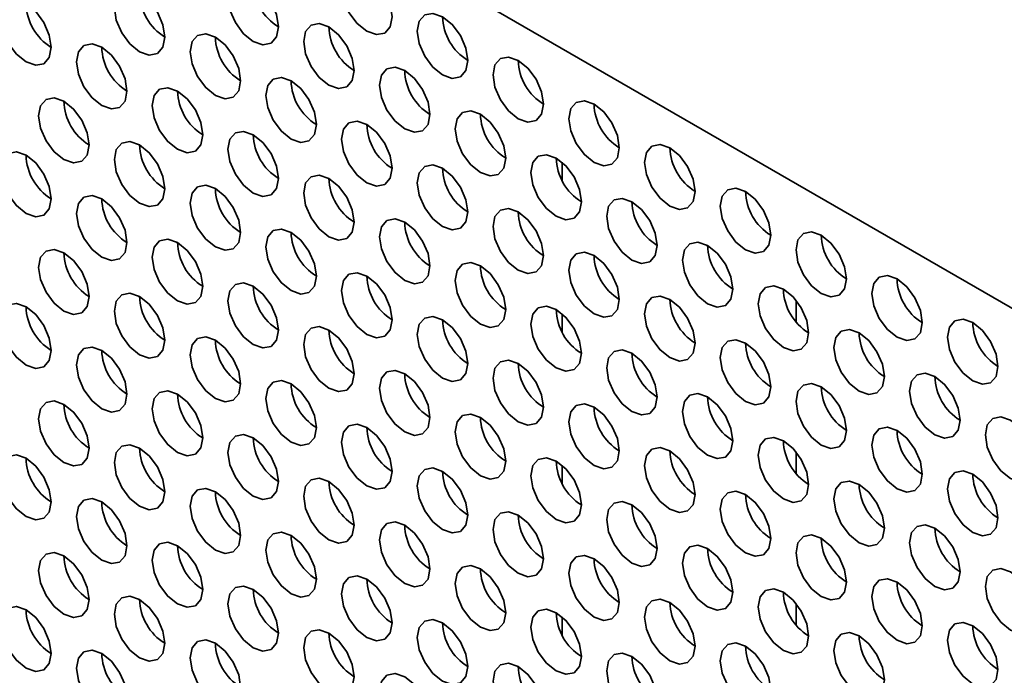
# Model space of a CAD drawing. Header units: millimetres. Extents: x 1 to 1119, y -1 to 863.
# Tile 117 of 211: x 786.33 to 795.52, y 652.53 to 658.66. Entities that reach past the tile are written whole.
import ezdxf

# ---------------------------------------------------------------- set-up
doc = ezdxf.new("R2010")
doc.units = ezdxf.units.MM

msp = doc.modelspace()

# ---------------------------------------------------------------- linework, layer by layer
at = {"color": 7, "linetype": 'Continuous', "lineweight": 35}
for p, q in [((820.0254, 641.8573), (776.8447, 666.7849)), ((793.5796, 655.8349), (793.5796, 656.0342)), ((793.5796, 654.4195), (793.5796, 654.6188)), ((793.5796, 653.0042), (793.5796, 653.2035))]:
    msp.add_line(p, q, dxfattribs=at)
at = {"color": 8, "linetype": 'Continuous', "lineweight": 35}
for p, q in [((791.3962, 657.1552), (791.3962, 657.3234)), ((791.3962, 655.7399), (791.3962, 655.908)), ((791.3962, 654.3246), (791.3962, 654.4927)), ((791.3962, 652.9092), (791.3962, 653.0773))]:
    msp.add_line(p, q, dxfattribs=at)
at = {"color": 7, "linetype": 'Continuous', "lineweight": 35, "flags": 128}
for points in [[(789.8084, 658.6832), (789.7904, 658.7977), (789.7393, 658.9155), (789.6629, 659.0187), (789.5727, 659.0915), (789.4825, 659.1228), (789.406, 659.108), (789.3549, 659.0491), (789.337, 658.9553), (789.3549, 658.8408), (789.406, 658.723), (789.4825, 658.6199), (789.5727, 658.5471), (789.6629, 658.5157), (789.7393, 658.5306), (789.7904, 658.5894), (789.8084, 658.6832)], [(788.7477, 658.5878), (788.7298, 658.7024), (788.6787, 658.8202), (788.6022, 658.9233), (788.512, 658.9961), (788.4218, 659.0274), (788.3453, 659.0126), (788.2942, 658.9538), (788.2763, 658.86), (788.2942, 658.7455), (788.3453, 658.6277), (788.4218, 658.5245), (788.512, 658.4517), (788.6022, 658.4204), (788.6787, 658.4352), (788.7298, 658.494), (788.7477, 658.5878)], [(787.687, 658.4925), (787.6691, 658.607), (787.618, 658.7248), (787.5415, 658.8279), (787.4513, 658.9007), (787.3611, 658.9321), (787.2847, 658.9172), (787.2336, 658.8584), (787.2156, 658.7646), (787.2336, 658.6501), (787.2847, 658.5323), (787.3611, 658.4292), (787.4513, 658.3564), (787.5415, 658.325), (787.618, 658.3399), (787.6691, 658.3987), (787.687, 658.4925)], [(786.6264, 658.3971), (786.6084, 658.5116), (786.5574, 658.6294), (786.4809, 658.7326), (786.3907, 658.8054), (786.3005, 658.8367), (786.224, 658.8219), (786.1729, 658.7631), (786.155, 658.6693), (786.1729, 658.5547), (786.224, 658.4369), (786.3005, 658.3338), (786.3907, 658.261), (786.4809, 658.2297), (786.5574, 658.2445), (786.6084, 658.3033), (786.6264, 658.3971)], [(790.5155, 658.275), (790.4975, 658.3895), (790.4464, 658.5073), (790.37, 658.6105), (790.2798, 658.6833), (790.1896, 658.7146), (790.1131, 658.6997), (790.062, 658.6409), (790.0441, 658.5471), (790.062, 658.4326), (790.1131, 658.3148), (790.1896, 658.2117), (790.2798, 658.1389), (790.37, 658.1075), (790.4464, 658.1224), (790.4975, 658.1812), (790.5155, 658.275)], [(789.4548, 658.1796), (789.4369, 658.2942), (789.3858, 658.412), (789.3093, 658.5151), (789.2191, 658.5879), (789.1289, 658.6192), (789.0524, 658.6044), (789.0013, 658.5456), (788.9834, 658.4518), (789.0013, 658.3373), (789.0524, 658.2195), (789.1289, 658.1163), (789.2191, 658.0435), (789.3093, 658.0122), (789.3858, 658.027), (789.4369, 658.0858), (789.4548, 658.1796)], [(788.3942, 658.0843), (788.3762, 658.1988), (788.3251, 658.3166), (788.2486, 658.4197), (788.1584, 658.4925), (788.0683, 658.5239), (787.9918, 658.509), (787.9407, 658.4502), (787.9227, 658.3564), (787.9407, 658.2419), (787.9918, 658.1241), (788.0683, 658.021), (788.1584, 657.9482), (788.2486, 657.9168), (788.3251, 657.9317), (788.3762, 657.9905), (788.3942, 658.0843)], [(787.3335, 657.9889), (787.3156, 658.1034), (787.2645, 658.2212), (787.188, 658.3244), (787.0978, 658.3972), (787.0076, 658.4285), (786.9311, 658.4137), (786.88, 658.3549), (786.8621, 658.2611), (786.88, 658.1465), (786.9311, 658.0287), (787.0076, 657.9256), (787.0978, 657.8528), (787.188, 657.8215), (787.2645, 657.8363), (787.3156, 657.8951), (787.3335, 657.9889)], [(791.2226, 657.8668), (791.2046, 657.9813), (791.1535, 658.0991), (791.0771, 658.2023), (790.9869, 658.275), (790.8967, 658.3064), (790.8202, 658.2915), (790.7691, 658.2327), (790.7512, 658.1389), (790.7691, 658.0244), (790.8202, 657.9066), (790.8967, 657.8035), (790.9869, 657.7307), (791.0771, 657.6993), (791.1535, 657.7142), (791.2046, 657.773), (791.2226, 657.8668)], [(790.1619, 657.7714), (790.144, 657.886), (790.0929, 658.0038), (790.0164, 658.1069), (789.9262, 658.1797), (789.836, 658.211), (789.7595, 658.1962), (789.7085, 658.1374), (789.6905, 658.0436), (789.7085, 657.9291), (789.7595, 657.8113), (789.836, 657.7081), (789.9262, 657.6353), (790.0164, 657.604), (790.0929, 657.6188), (790.144, 657.6776), (790.1619, 657.7714)], [(789.1013, 657.6761), (789.0833, 657.7906), (789.0322, 657.9084), (788.9558, 658.0115), (788.8656, 658.0843), (788.7754, 658.1157), (788.6989, 658.1008), (788.6478, 658.042), (788.6299, 657.9482), (788.6478, 657.8337), (788.6989, 657.7159), (788.7754, 657.6128), (788.8656, 657.54), (788.9558, 657.5086), (789.0322, 657.5235), (789.0833, 657.5823), (789.1013, 657.6761)], [(788.0406, 657.5807), (788.0227, 657.6952), (787.9716, 657.813), (787.8951, 657.9162), (787.8049, 657.989), (787.7147, 658.0203), (787.6382, 658.0055), (787.5871, 657.9467), (787.5692, 657.8528), (787.5871, 657.7383), (787.6382, 657.6205), (787.7147, 657.5174), (787.8049, 657.4446), (787.8951, 657.4132), (787.9716, 657.4281), (788.0227, 657.4869), (788.0406, 657.5807)], [(786.9799, 657.4853), (786.962, 657.5999), (786.9109, 657.7177), (786.8344, 657.8208), (786.7442, 657.8936), (786.654, 657.925), (786.5776, 657.9101), (786.5265, 657.8513), (786.5085, 657.7575), (786.5265, 657.643), (786.5776, 657.5252), (786.654, 657.422), (786.7442, 657.3492), (786.8344, 657.3179), (786.9109, 657.3327), (786.962, 657.3915), (786.9799, 657.4853)], [(791.9297, 657.4586), (791.9117, 657.5731), (791.8606, 657.6909), (791.7842, 657.7941), (791.694, 657.8668), (791.6038, 657.8982), (791.5273, 657.8833), (791.4762, 657.8245), (791.4583, 657.7307), (791.4762, 657.6162), (791.5273, 657.4984), (791.6038, 657.3953), (791.694, 657.3225), (791.7842, 657.2911), (791.8606, 657.306), (791.9117, 657.3648), (791.9297, 657.4586)], [(790.869, 657.3632), (790.8511, 657.4778), (790.8, 657.5956), (790.7235, 657.6987), (790.6333, 657.7715), (790.5431, 657.8028), (790.4667, 657.788), (790.4156, 657.7292), (790.3976, 657.6354), (790.4156, 657.5209), (790.4667, 657.4031), (790.5431, 657.2999), (790.6333, 657.2271), (790.7235, 657.1958), (790.8, 657.2106), (790.8511, 657.2694), (790.869, 657.3632)], [(789.8084, 657.2679), (789.7904, 657.3824), (789.7393, 657.5002), (789.6629, 657.6033), (789.5727, 657.6761), (789.4825, 657.7075), (789.406, 657.6926), (789.3549, 657.6338), (789.337, 657.54), (789.3549, 657.4255), (789.406, 657.3077), (789.4825, 657.2045), (789.5727, 657.1318), (789.6629, 657.1004), (789.7393, 657.1153), (789.7904, 657.1741), (789.8084, 657.2679)], [(788.7477, 657.1725), (788.7298, 657.287), (788.6787, 657.4048), (788.6022, 657.508), (788.512, 657.5808), (788.4218, 657.6121), (788.3453, 657.5973), (788.2942, 657.5384), (788.2763, 657.4446), (788.2942, 657.3301), (788.3453, 657.2123), (788.4218, 657.1092), (788.512, 657.0364), (788.6022, 657.005), (788.6787, 657.0199), (788.7298, 657.0787), (788.7477, 657.1725)], [(787.687, 657.0771), (787.6691, 657.1917), (787.618, 657.3095), (787.5415, 657.4126), (787.4513, 657.4854), (787.3611, 657.5167), (787.2847, 657.5019), (787.2336, 657.4431), (787.2156, 657.3493), (787.2336, 657.2348), (787.2847, 657.117), (787.3611, 657.0138), (787.4513, 656.941), (787.5415, 656.9097), (787.618, 656.9245), (787.6691, 656.9833), (787.687, 657.0771)], [(792.6368, 657.0504), (792.6188, 657.1649), (792.5678, 657.2827), (792.4913, 657.3858), (792.4011, 657.4586), (792.3109, 657.49), (792.2344, 657.4751), (792.1833, 657.4163), (792.1654, 657.3225), (792.1833, 657.208), (792.2344, 657.0902), (792.3109, 656.9871), (792.4011, 656.9143), (792.4913, 656.8829), (792.5678, 656.8978), (792.6188, 656.9566), (792.6368, 657.0504)], [(786.6264, 656.9818), (786.6084, 657.0963), (786.5574, 657.2141), (786.4809, 657.3172), (786.3907, 657.39), (786.3005, 657.4214), (786.224, 657.4065), (786.1729, 657.3477), (786.155, 657.2539), (786.1729, 657.1394), (786.224, 657.0216), (786.3005, 656.9185), (786.3907, 656.8457), (786.4809, 656.8143), (786.5574, 656.8292), (786.6084, 656.888), (786.6264, 656.9818)], [(791.5761, 656.955), (791.5582, 657.0695), (791.5071, 657.1873), (791.4306, 657.2905), (791.3404, 657.3633), (791.2502, 657.3946), (791.1738, 657.3798), (791.1227, 657.321), (791.1047, 657.2272), (791.1227, 657.1126), (791.1738, 656.9949), (791.2502, 656.8917), (791.3404, 656.8189), (791.4306, 656.7876), (791.5071, 656.8024), (791.5582, 656.8612), (791.5761, 656.955)], [(790.5155, 656.8597), (790.4975, 656.9742), (790.4464, 657.092), (790.37, 657.1951), (790.2798, 657.2679), (790.1896, 657.2993), (790.1131, 657.2844), (790.062, 657.2256), (790.0441, 657.1318), (790.062, 657.0173), (790.1131, 656.8995), (790.1896, 656.7963), (790.2798, 656.7236), (790.37, 656.6922), (790.4464, 656.7071), (790.4975, 656.7659), (790.5155, 656.8597)], [(789.4548, 656.7643), (789.4369, 656.8788), (789.3858, 656.9966), (789.3093, 657.0998), (789.2191, 657.1726), (789.1289, 657.2039), (789.0524, 657.189), (789.0013, 657.1302), (788.9834, 657.0364), (789.0013, 656.9219), (789.0524, 656.8041), (789.1289, 656.701), (789.2191, 656.6282), (789.3093, 656.5968), (789.3858, 656.6117), (789.4369, 656.6705), (789.4548, 656.7643)], [(788.3942, 656.6689), (788.3762, 656.7835), (788.3251, 656.9013), (788.2486, 657.0044), (788.1584, 657.0772), (788.0683, 657.1085), (787.9918, 657.0937), (787.9407, 657.0349), (787.9227, 656.9411), (787.9407, 656.8266), (787.9918, 656.7088), (788.0683, 656.6056), (788.1584, 656.5328), (788.2486, 656.5015), (788.3251, 656.5163), (788.3762, 656.5751), (788.3942, 656.6689)], [(793.3439, 656.6422), (793.326, 656.7567), (793.2749, 656.8745), (793.1984, 656.9776), (793.1082, 657.0504), (793.018, 657.0818), (792.9415, 657.0669), (792.8904, 657.0081), (792.8725, 656.9143), (792.8904, 656.7998), (792.9415, 656.682), (793.018, 656.5789), (793.1082, 656.5061), (793.1984, 656.4747), (793.2749, 656.4896), (793.326, 656.5484), (793.3439, 656.6422)], [(787.3335, 656.5736), (787.3156, 656.6881), (787.2645, 656.8059), (787.188, 656.909), (787.0978, 656.9818), (787.0076, 657.0132), (786.9311, 656.9983), (786.88, 656.9395), (786.8621, 656.8457), (786.88, 656.7312), (786.9311, 656.6134), (787.0076, 656.5103), (787.0978, 656.4375), (787.188, 656.4061), (787.2645, 656.421), (787.3156, 656.4798), (787.3335, 656.5736)], [(792.2832, 656.5468), (792.2653, 656.6613), (792.2142, 656.7791), (792.1377, 656.8823), (792.0475, 656.9551), (791.9573, 656.9864), (791.8809, 656.9716), (791.8298, 656.9128), (791.8118, 656.819), (791.8298, 656.7044), (791.8809, 656.5866), (791.9573, 656.4835), (792.0475, 656.4107), (792.1377, 656.3794), (792.2142, 656.3942), (792.2653, 656.453), (792.2832, 656.5468)], [(791.2226, 656.4515), (791.2046, 656.566), (791.1535, 656.6838), (791.0771, 656.7869), (790.9869, 656.8597), (790.8967, 656.8911), (790.8202, 656.8762), (790.7691, 656.8174), (790.7512, 656.7236), (790.7691, 656.6091), (790.8202, 656.4913), (790.8967, 656.3881), (790.9869, 656.3153), (791.0771, 656.284), (791.1535, 656.2989), (791.2046, 656.3577), (791.2226, 656.4515)], [(790.1619, 656.3561), (790.144, 656.4706), (790.0929, 656.5884), (790.0164, 656.6916), (789.9262, 656.7643), (789.836, 656.7957), (789.7595, 656.7808), (789.7085, 656.722), (789.6905, 656.6282), (789.7085, 656.5137), (789.7595, 656.3959), (789.836, 656.2928), (789.9262, 656.22), (790.0164, 656.1886), (790.0929, 656.2035), (790.144, 656.2623), (790.1619, 656.3561)], [(789.1013, 656.2607), (789.0833, 656.3753), (789.0322, 656.4931), (788.9558, 656.5962), (788.8656, 656.669), (788.7754, 656.7003), (788.6989, 656.6855), (788.6478, 656.6267), (788.6299, 656.5329), (788.6478, 656.4184), (788.6989, 656.3006), (788.7754, 656.1974), (788.8656, 656.1246), (788.9558, 656.0933), (789.0322, 656.1081), (789.0833, 656.1669), (789.1013, 656.2607)], [(794.051, 656.234), (794.0331, 656.3485), (793.982, 656.4663), (793.9055, 656.5694), (793.8153, 656.6422), (793.7251, 656.6736), (793.6486, 656.6587), (793.5975, 656.5999), (793.5796, 656.5061), (793.5975, 656.3916), (793.6486, 656.2738), (793.7251, 656.1707), (793.8153, 656.0979), (793.9055, 656.0665), (793.982, 656.0814), (794.0331, 656.1402), (794.051, 656.234)], [(788.0406, 656.1654), (788.0227, 656.2799), (787.9716, 656.3977), (787.8951, 656.5008), (787.8049, 656.5736), (787.7147, 656.605), (787.6382, 656.5901), (787.5871, 656.5313), (787.5692, 656.4375), (787.5871, 656.323), (787.6382, 656.2052), (787.7147, 656.1021), (787.8049, 656.0293), (787.8951, 655.9979), (787.9716, 656.0128), (788.0227, 656.0716), (788.0406, 656.1654)], [(792.9903, 656.1386), (792.9724, 656.2531), (792.9213, 656.3709), (792.8448, 656.4741), (792.7546, 656.5469), (792.6644, 656.5782), (792.588, 656.5634), (792.5369, 656.5046), (792.5189, 656.4108), (792.5369, 656.2962), (792.588, 656.1784), (792.6644, 656.0753), (792.7546, 656.0025), (792.8448, 655.9712), (792.9213, 655.986), (792.9724, 656.0448), (792.9903, 656.1386)], [(786.9799, 656.07), (786.962, 656.1845), (786.9109, 656.3023), (786.8344, 656.4055), (786.7442, 656.4783), (786.654, 656.5096), (786.5776, 656.4948), (786.5265, 656.4359), (786.5085, 656.3421), (786.5265, 656.2276), (786.5776, 656.1098), (786.654, 656.0067), (786.7442, 655.9339), (786.8344, 655.9026), (786.9109, 655.9174), (786.962, 655.9762), (786.9799, 656.07)], [(791.9297, 656.0433), (791.9117, 656.1578), (791.8606, 656.2756), (791.7842, 656.3787), (791.694, 656.4515), (791.6038, 656.4829), (791.5273, 656.468), (791.4762, 656.4092), (791.4583, 656.3154), (791.4762, 656.2009), (791.5273, 656.0831), (791.6038, 655.9799), (791.694, 655.9071), (791.7842, 655.8758), (791.8606, 655.8907), (791.9117, 655.9495), (791.9297, 656.0433)], [(790.869, 655.9479), (790.8511, 656.0624), (790.8, 656.1802), (790.7235, 656.2834), (790.6333, 656.3561), (790.5431, 656.3875), (790.4667, 656.3726), (790.4156, 656.3138), (790.3976, 656.22), (790.4156, 656.1055), (790.4667, 655.9877), (790.5431, 655.8846), (790.6333, 655.8118), (790.7235, 655.7804), (790.8, 655.7953), (790.8511, 655.8541), (790.869, 655.9479)], [(789.8084, 655.8525), (789.7904, 655.9671), (789.7393, 656.0848), (789.6629, 656.188), (789.5727, 656.2608), (789.4825, 656.2921), (789.406, 656.2773), (789.3549, 656.2185), (789.337, 656.1247), (789.3549, 656.0102), (789.406, 655.8924), (789.4825, 655.7892), (789.5727, 655.7164), (789.6629, 655.6851), (789.7393, 655.6999), (789.7904, 655.7587), (789.8084, 655.8525)], [(794.7581, 655.8258), (794.7402, 655.9403), (794.6891, 656.0581), (794.6126, 656.1612), (794.5224, 656.234), (794.4322, 656.2654), (794.3557, 656.2505), (794.3047, 656.1917), (794.2867, 656.0979), (794.3047, 655.9834), (794.3557, 655.8656), (794.4322, 655.7625), (794.5224, 655.6897), (794.6126, 655.6583), (794.6891, 655.6732), (794.7402, 655.732), (794.7581, 655.8258)], [(788.7477, 655.7572), (788.7298, 655.8717), (788.6787, 655.9895), (788.6022, 656.0926), (788.512, 656.1654), (788.4218, 656.1968), (788.3453, 656.1819), (788.2942, 656.1231), (788.2763, 656.0293), (788.2942, 655.9148), (788.3453, 655.797), (788.4218, 655.6938), (788.512, 655.6211), (788.6022, 655.5897), (788.6787, 655.6046), (788.7298, 655.6634), (788.7477, 655.7572)], [(793.6975, 655.7304), (793.6795, 655.8449), (793.6284, 655.9627), (793.552, 656.0659), (793.4617, 656.1387), (793.3715, 656.17), (793.2951, 656.1552), (793.244, 656.0964), (793.2261, 656.0026), (793.244, 655.888), (793.2951, 655.7702), (793.3715, 655.6671), (793.4617, 655.5943), (793.552, 655.563), (793.6284, 655.5778), (793.6795, 655.6366), (793.6975, 655.7304)], [(787.687, 655.6618), (787.6691, 655.7763), (787.618, 655.8941), (787.5415, 655.9973), (787.4513, 656.0701), (787.3611, 656.1014), (787.2847, 656.0866), (787.2336, 656.0277), (787.2156, 655.9339), (787.2336, 655.8194), (787.2847, 655.7016), (787.3611, 655.5985), (787.4513, 655.5257), (787.5415, 655.4943), (787.618, 655.5092), (787.6691, 655.568), (787.687, 655.6618)], [(792.6368, 655.6351), (792.6188, 655.7496), (792.5678, 655.8674), (792.4913, 655.9705), (792.4011, 656.0433), (792.3109, 656.0747), (792.2344, 656.0598), (792.1833, 656.001), (792.1654, 655.9072), (792.1833, 655.7927), (792.2344, 655.6749), (792.3109, 655.5717), (792.4011, 655.4989), (792.4913, 655.4676), (792.5678, 655.4824), (792.6188, 655.5413), (792.6368, 655.6351)], [(786.6264, 655.5664), (786.6084, 655.681), (786.5574, 655.7988), (786.4809, 655.9019), (786.3907, 655.9747), (786.3005, 656.006), (786.224, 655.9912), (786.1729, 655.9324), (786.155, 655.8386), (786.1729, 655.7241), (786.224, 655.6063), (786.3005, 655.5031), (786.3907, 655.4303), (786.4809, 655.399), (786.5574, 655.4138), (786.6084, 655.4726), (786.6264, 655.5664)], [(791.5761, 655.5397), (791.5582, 655.6542), (791.5071, 655.772), (791.4306, 655.8752), (791.3404, 655.9479), (791.2502, 655.9793), (791.1738, 655.9644), (791.1227, 655.9056), (791.1047, 655.8118), (791.1227, 655.6973), (791.1738, 655.5795), (791.2502, 655.4764), (791.3404, 655.4036), (791.4306, 655.3722), (791.5071, 655.3871), (791.5582, 655.4459), (791.5761, 655.5397)], [(790.5155, 655.4443), (790.4975, 655.5588), (790.4464, 655.6766), (790.37, 655.7798), (790.2798, 655.8526), (790.1896, 655.8839), (790.1131, 655.8691), (790.062, 655.8103), (790.0441, 655.7165), (790.062, 655.6019), (790.1131, 655.4841), (790.1896, 655.381), (790.2798, 655.3082), (790.37, 655.2769), (790.4464, 655.2917), (790.4975, 655.3505), (790.5155, 655.4443)], [(789.4548, 655.349), (789.4369, 655.4635), (789.3858, 655.5813), (789.3093, 655.6844), (789.2191, 655.7572), (789.1289, 655.7886), (789.0524, 655.7737), (789.0013, 655.7149), (788.9834, 655.6211), (789.0013, 655.5066), (789.0524, 655.3888), (789.1289, 655.2856), (789.2191, 655.2129), (789.3093, 655.1815), (789.3858, 655.1964), (789.4369, 655.2552), (789.4548, 655.349)], [(795.4652, 655.4176), (795.4473, 655.5321), (795.3962, 655.6499), (795.3197, 655.753), (795.2295, 655.8258), (795.1393, 655.8572), (795.0629, 655.8423), (795.0118, 655.7835), (794.9938, 655.6897), (795.0118, 655.5752), (795.0629, 655.4574), (795.1393, 655.3543), (795.2295, 655.2815), (795.3197, 655.2501), (795.3962, 655.265), (795.4473, 655.3238), (795.4652, 655.4176)], [(788.3942, 655.2536), (788.3762, 655.3681), (788.3251, 655.4859), (788.2486, 655.5891), (788.1584, 655.6619), (788.0683, 655.6932), (787.9918, 655.6783), (787.9407, 655.6195), (787.9227, 655.5257), (787.9407, 655.4112), (787.9918, 655.2934), (788.0683, 655.1903), (788.1584, 655.1175), (788.2486, 655.0861), (788.3251, 655.101), (788.3762, 655.1598), (788.3942, 655.2536)], [(794.4046, 655.3222), (794.3866, 655.4367), (794.3355, 655.5545), (794.2591, 655.6577), (794.1689, 655.7305), (794.0787, 655.7618), (794.0022, 655.747), (793.9511, 655.6882), (793.9332, 655.5943), (793.9511, 655.4798), (794.0022, 655.362), (794.0787, 655.2589), (794.1689, 655.1861), (794.2591, 655.1547), (794.3355, 655.1696), (794.3866, 655.2284), (794.4046, 655.3222)], [(793.3439, 655.2269), (793.326, 655.3414), (793.2749, 655.4592), (793.1984, 655.5623), (793.1082, 655.6351), (793.018, 655.6665), (792.9415, 655.6516), (792.8904, 655.5928), (792.8725, 655.499), (792.8904, 655.3845), (792.9415, 655.2667), (793.018, 655.1635), (793.1082, 655.0907), (793.1984, 655.0594), (793.2749, 655.0742), (793.326, 655.133), (793.3439, 655.2269)], [(787.3335, 655.1582), (787.3156, 655.2728), (787.2645, 655.3906), (787.188, 655.4937), (787.0978, 655.5665), (787.0076, 655.5978), (786.9311, 655.583), (786.88, 655.5242), (786.8621, 655.4304), (786.88, 655.3159), (786.9311, 655.1981), (787.0076, 655.0949), (787.0978, 655.0221), (787.188, 654.9908), (787.2645, 655.0056), (787.3156, 655.0644), (787.3335, 655.1582)], [(792.2832, 655.1315), (792.2653, 655.246), (792.2142, 655.3638), (792.1377, 655.4669), (792.0475, 655.5397), (791.9573, 655.5711), (791.8809, 655.5562), (791.8298, 655.4974), (791.8118, 655.4036), (791.8298, 655.2891), (791.8809, 655.1713), (791.9573, 655.0682), (792.0475, 654.9954), (792.1377, 654.964), (792.2142, 654.9789), (792.2653, 655.0377), (792.2832, 655.1315)], [(791.2226, 655.0361), (791.2046, 655.1506), (791.1535, 655.2684), (791.0771, 655.3716), (790.9869, 655.4444), (790.8967, 655.4757), (790.8202, 655.4609), (790.7691, 655.4021), (790.7512, 655.3083), (790.7691, 655.1937), (790.8202, 655.0759), (790.8967, 654.9728), (790.9869, 654.9), (791.0771, 654.8687), (791.1535, 654.8835), (791.2046, 654.9423), (791.2226, 655.0361)], [(790.1619, 654.9408), (790.144, 655.0553), (790.0929, 655.1731), (790.0164, 655.2762), (789.9262, 655.349), (789.836, 655.3804), (789.7595, 655.3655), (789.7085, 655.3067), (789.6905, 655.2129), (789.7085, 655.0984), (789.7595, 654.9806), (789.836, 654.8774), (789.9262, 654.8047), (790.0164, 654.7733), (790.0929, 654.7882), (790.144, 654.847), (790.1619, 654.9408)], [(795.1117, 654.914), (795.0937, 655.0285), (795.0426, 655.1463), (794.9662, 655.2495), (794.876, 655.3223), (794.7858, 655.3536), (794.7093, 655.3388), (794.6582, 655.2799), (794.6403, 655.1861), (794.6582, 655.0716), (794.7093, 654.9538), (794.7858, 654.8507), (794.876, 654.7779), (794.9662, 654.7465), (795.0426, 654.7614), (795.0937, 654.8202), (795.1117, 654.914)], [(789.1013, 654.8454), (789.0833, 654.9599), (789.0322, 655.0777), (788.9558, 655.1809), (788.8656, 655.2536), (788.7754, 655.285), (788.6989, 655.2701), (788.6478, 655.2113), (788.6299, 655.1175), (788.6478, 655.003), (788.6989, 654.8852), (788.7754, 654.7821), (788.8656, 654.7093), (788.9558, 654.6779), (789.0322, 654.6928), (789.0833, 654.7516), (789.1013, 654.8454)], [(794.051, 654.8186), (794.0331, 654.9332), (793.982, 655.051), (793.9055, 655.1541), (793.8153, 655.2269), (793.7251, 655.2582), (793.6486, 655.2434), (793.5975, 655.1846), (793.5796, 655.0908), (793.5975, 654.9763), (793.6486, 654.8585), (793.7251, 654.7553), (793.8153, 654.6825), (793.9055, 654.6512), (793.982, 654.666), (794.0331, 654.7248), (794.051, 654.8186)], [(788.0406, 654.75), (788.0227, 654.8646), (787.9716, 654.9824), (787.8951, 655.0855), (787.8049, 655.1583), (787.7147, 655.1896), (787.6382, 655.1748), (787.5871, 655.116), (787.5692, 655.0222), (787.5871, 654.9077), (787.6382, 654.7899), (787.7147, 654.6867), (787.8049, 654.6139), (787.8951, 654.5826), (787.9716, 654.5974), (788.0227, 654.6562), (788.0406, 654.75)], [(792.9903, 654.7233), (792.9724, 654.8378), (792.9213, 654.9556), (792.8448, 655.0587), (792.7546, 655.1315), (792.6644, 655.1629), (792.588, 655.148), (792.5369, 655.0892), (792.5189, 654.9954), (792.5369, 654.8809), (792.588, 654.7631), (792.6644, 654.66), (792.7546, 654.5872), (792.8448, 654.5558), (792.9213, 654.5707), (792.9724, 654.6295), (792.9903, 654.7233)], [(786.9799, 654.6547), (786.962, 654.7692), (786.9109, 654.887), (786.8344, 654.9901), (786.7442, 655.0629), (786.654, 655.0943), (786.5776, 655.0794), (786.5265, 655.0206), (786.5085, 654.9268), (786.5265, 654.8123), (786.5776, 654.6945), (786.654, 654.5914), (786.7442, 654.5186), (786.8344, 654.4872), (786.9109, 654.5021), (786.962, 654.5609), (786.9799, 654.6547)], [(791.9297, 654.6279), (791.9117, 654.7424), (791.8606, 654.8602), (791.7842, 654.9634), (791.694, 655.0362), (791.6038, 655.0675), (791.5273, 655.0527), (791.4762, 654.9939), (791.4583, 654.9001), (791.4762, 654.7855), (791.5273, 654.6677), (791.6038, 654.5646), (791.694, 654.4918), (791.7842, 654.4605), (791.8606, 654.4753), (791.9117, 654.5341), (791.9297, 654.6279)], [(790.869, 654.5326), (790.8511, 654.6471), (790.8, 654.7649), (790.7235, 654.868), (790.6333, 654.9408), (790.5431, 654.9722), (790.4667, 654.9573), (790.4156, 654.8985), (790.3976, 654.8047), (790.4156, 654.6902), (790.4667, 654.5724), (790.5431, 654.4692), (790.6333, 654.3964), (790.7235, 654.3651), (790.8, 654.38), (790.8511, 654.4388), (790.869, 654.5326)], [(789.8084, 654.4372), (789.7904, 654.5517), (789.7393, 654.6695), (789.6629, 654.7727), (789.5727, 654.8454), (789.4825, 654.8768), (789.406, 654.8619), (789.3549, 654.8031), (789.337, 654.7093), (789.3549, 654.5948), (789.406, 654.477), (789.4825, 654.3739), (789.5727, 654.3011), (789.6629, 654.2697), (789.7393, 654.2846), (789.7904, 654.3434), (789.8084, 654.4372)], [(795.8188, 654.5058), (795.8008, 654.6203), (795.7497, 654.7381), (795.6733, 654.8413), (795.5831, 654.9141), (795.4929, 654.9454), (795.4164, 654.9306), (795.3653, 654.8717), (795.3474, 654.7779), (795.3653, 654.6634), (795.4164, 654.5456), (795.4929, 654.4425), (795.5831, 654.3697), (795.6733, 654.3383), (795.7497, 654.3532), (795.8008, 654.412), (795.8188, 654.5058)], [(788.7477, 654.3418), (788.7298, 654.4564), (788.6787, 654.5741), (788.6022, 654.6773), (788.512, 654.7501), (788.4218, 654.7814), (788.3453, 654.7666), (788.2942, 654.7078), (788.2763, 654.614), (788.2942, 654.4995), (788.3453, 654.3817), (788.4218, 654.2785), (788.512, 654.2057), (788.6022, 654.1744), (788.6787, 654.1892), (788.7298, 654.248), (788.7477, 654.3418)], [(794.7581, 654.4104), (794.7402, 654.525), (794.6891, 654.6428), (794.6126, 654.7459), (794.5224, 654.8187), (794.4322, 654.85), (794.3557, 654.8352), (794.3047, 654.7764), (794.2867, 654.6826), (794.3047, 654.5681), (794.3557, 654.4503), (794.4322, 654.3471), (794.5224, 654.2743), (794.6126, 654.243), (794.6891, 654.2578), (794.7402, 654.3166), (794.7581, 654.4104)], [(787.687, 654.2465), (787.6691, 654.361), (787.618, 654.4788), (787.5415, 654.5819), (787.4513, 654.6547), (787.3611, 654.6861), (787.2847, 654.6712), (787.2336, 654.6124), (787.2156, 654.5186), (787.2336, 654.4041), (787.2847, 654.2863), (787.3611, 654.1832), (787.4513, 654.1104), (787.5415, 654.079), (787.618, 654.0939), (787.6691, 654.1527), (787.687, 654.2465)], [(793.6975, 654.3151), (793.6795, 654.4296), (793.6284, 654.5474), (793.552, 654.6505), (793.4617, 654.7233), (793.3715, 654.7547), (793.2951, 654.7398), (793.244, 654.681), (793.2261, 654.5872), (793.244, 654.4727), (793.2951, 654.3549), (793.3715, 654.2518), (793.4617, 654.179), (793.552, 654.1476), (793.6284, 654.1625), (793.6795, 654.2213), (793.6975, 654.3151)], [(786.6264, 654.1511), (786.6084, 654.2656), (786.5574, 654.3834), (786.4809, 654.4866), (786.3907, 654.5594), (786.3005, 654.5907), (786.224, 654.5758), (786.1729, 654.517), (786.155, 654.4232), (786.1729, 654.3087), (786.224, 654.1909), (786.3005, 654.0878), (786.3907, 654.015), (786.4809, 653.9836), (786.5574, 653.9985), (786.6084, 654.0573), (786.6264, 654.1511)], [(792.6368, 654.2197), (792.6188, 654.3342), (792.5678, 654.452), (792.4913, 654.5552), (792.4011, 654.628), (792.3109, 654.6593), (792.2344, 654.6445), (792.1833, 654.5857), (792.1654, 654.4919), (792.1833, 654.3773), (792.2344, 654.2595), (792.3109, 654.1564), (792.4011, 654.0836), (792.4913, 654.0523), (792.5678, 654.0671), (792.6188, 654.1259), (792.6368, 654.2197)], [(791.5761, 654.1244), (791.5582, 654.2389), (791.5071, 654.3567), (791.4306, 654.4598), (791.3404, 654.5326), (791.2502, 654.564), (791.1738, 654.5491), (791.1227, 654.4903), (791.1047, 654.3965), (791.1227, 654.282), (791.1738, 654.1642), (791.2502, 654.061), (791.3404, 653.9882), (791.4306, 653.9569), (791.5071, 653.9717), (791.5582, 654.0306), (791.5761, 654.1244)], [(790.5155, 654.029), (790.4975, 654.1435), (790.4464, 654.2613), (790.37, 654.3645), (790.2798, 654.4372), (790.1896, 654.4686), (790.1131, 654.4537), (790.062, 654.3949), (790.0441, 654.3011), (790.062, 654.1866), (790.1131, 654.0688), (790.1896, 653.9657), (790.2798, 653.8929), (790.37, 653.8615), (790.4464, 653.8764), (790.4975, 653.9352), (790.5155, 654.029)], [(795.4652, 654.0022), (795.4473, 654.1168), (795.3962, 654.2346), (795.3197, 654.3377), (795.2295, 654.4105), (795.1393, 654.4418), (795.0629, 654.427), (795.0118, 654.3682), (794.9938, 654.2744), (795.0118, 654.1599), (795.0629, 654.0421), (795.1393, 653.9389), (795.2295, 653.8661), (795.3197, 653.8348), (795.3962, 653.8496), (795.4473, 653.9084), (795.4652, 654.0022)], [(789.4548, 653.9336), (789.4369, 654.0481), (789.3858, 654.1659), (789.3093, 654.2691), (789.2191, 654.3419), (789.1289, 654.3732), (789.0524, 654.3584), (789.0013, 654.2996), (788.9834, 654.2058), (789.0013, 654.0912), (789.0524, 653.9734), (789.1289, 653.8703), (789.2191, 653.7975), (789.3093, 653.7662), (789.3858, 653.781), (789.4369, 653.8398), (789.4548, 653.9336)], [(794.4046, 653.9069), (794.3866, 654.0214), (794.3355, 654.1392), (794.2591, 654.2423), (794.1689, 654.3151), (794.0787, 654.3465), (794.0022, 654.3316), (793.9511, 654.2728), (793.9332, 654.179), (793.9511, 654.0645), (794.0022, 653.9467), (794.0787, 653.8436), (794.1689, 653.7708), (794.2591, 653.7394), (794.3355, 653.7543), (794.3866, 653.8131), (794.4046, 653.9069)], [(788.3942, 653.8383), (788.3762, 653.9528), (788.3251, 654.0706), (788.2486, 654.1737), (788.1584, 654.2465), (788.0683, 654.2779), (787.9918, 654.263), (787.9407, 654.2042), (787.9227, 654.1104), (787.9407, 653.9959), (787.9918, 653.8781), (788.0683, 653.7749), (788.1584, 653.7022), (788.2486, 653.6708), (788.3251, 653.6857), (788.3762, 653.7445), (788.3942, 653.8383)], [(793.3439, 653.8115), (793.326, 653.926), (793.2749, 654.0438), (793.1984, 654.147), (793.1082, 654.2198), (793.018, 654.2511), (792.9415, 654.2363), (792.8904, 654.1775), (792.8725, 654.0836), (792.8904, 653.9691), (792.9415, 653.8513), (793.018, 653.7482), (793.1082, 653.6754), (793.1984, 653.644), (793.2749, 653.6589), (793.326, 653.7177), (793.3439, 653.8115)], [(787.3335, 653.7429), (787.3156, 653.8574), (787.2645, 653.9752), (787.188, 654.0784), (787.0978, 654.1512), (787.0076, 654.1825), (786.9311, 654.1676), (786.88, 654.1088), (786.8621, 654.015), (786.88, 653.9005), (786.9311, 653.7827), (787.0076, 653.6796), (787.0978, 653.6068), (787.188, 653.5754), (787.2645, 653.5903), (787.3156, 653.6491), (787.3335, 653.7429)], [(792.2832, 653.7161), (792.2653, 653.8307), (792.2142, 653.9485), (792.1377, 654.0516), (792.0475, 654.1244), (791.9573, 654.1558), (791.8809, 654.1409), (791.8298, 654.0821), (791.8118, 653.9883), (791.8298, 653.8738), (791.8809, 653.756), (791.9573, 653.6528), (792.0475, 653.58), (792.1377, 653.5487), (792.2142, 653.5635), (792.2653, 653.6223), (792.2832, 653.7161)], [(791.2226, 653.6208), (791.2046, 653.7353), (791.1535, 653.8531), (791.0771, 653.9562), (790.9869, 654.029), (790.8967, 654.0604), (790.8202, 654.0455), (790.7691, 653.9867), (790.7512, 653.8929), (790.7691, 653.7784), (790.8202, 653.6606), (790.8967, 653.5575), (790.9869, 653.4847), (791.0771, 653.4533), (791.1535, 653.4682), (791.2046, 653.527), (791.2226, 653.6208)], [(790.1619, 653.5254), (790.144, 653.6399), (790.0929, 653.7577), (790.0164, 653.8609), (789.9262, 653.9337), (789.836, 653.965), (789.7595, 653.9502), (789.7085, 653.8914), (789.6905, 653.7976), (789.7085, 653.683), (789.7595, 653.5652), (789.836, 653.4621), (789.9262, 653.3893), (790.0164, 653.358), (790.0929, 653.3728), (790.144, 653.4316), (790.1619, 653.5254)], [(789.1013, 653.4301), (789.0833, 653.5446), (789.0322, 653.6624), (788.9558, 653.7655), (788.8656, 653.8383), (788.7754, 653.8697), (788.6989, 653.8548), (788.6478, 653.796), (788.6299, 653.7022), (788.6478, 653.5877), (788.6989, 653.4699), (788.7754, 653.3667), (788.8656, 653.2939), (788.9558, 653.2626), (789.0322, 653.2775), (789.0833, 653.3363), (789.1013, 653.4301)], [(795.1117, 653.4987), (795.0937, 653.6132), (795.0426, 653.731), (794.9662, 653.8341), (794.876, 653.9069), (794.7858, 653.9383), (794.7093, 653.9234), (794.6582, 653.8646), (794.6403, 653.7708), (794.6582, 653.6563), (794.7093, 653.5385), (794.7858, 653.4353), (794.876, 653.3626), (794.9662, 653.3312), (795.0426, 653.3461), (795.0937, 653.4049), (795.1117, 653.4987)], [(788.0406, 653.3347), (788.0227, 653.4492), (787.9716, 653.567), (787.8951, 653.6702), (787.8049, 653.7429), (787.7147, 653.7743), (787.6382, 653.7594), (787.5871, 653.7006), (787.5692, 653.6068), (787.5871, 653.4923), (787.6382, 653.3745), (787.7147, 653.2714), (787.8049, 653.1986), (787.8951, 653.1672), (787.9716, 653.1821), (788.0227, 653.2409), (788.0406, 653.3347)], [(794.051, 653.4033), (794.0331, 653.5178), (793.982, 653.6356), (793.9055, 653.7388), (793.8153, 653.8116), (793.7251, 653.8429), (793.6486, 653.8281), (793.5975, 653.7692), (793.5796, 653.6754), (793.5975, 653.5609), (793.6486, 653.4431), (793.7251, 653.34), (793.8153, 653.2672), (793.9055, 653.2358), (793.982, 653.2507), (794.0331, 653.3095), (794.051, 653.4033)], [(786.9799, 653.2393), (786.962, 653.3539), (786.9109, 653.4717), (786.8344, 653.5748), (786.7442, 653.6476), (786.654, 653.6789), (786.5776, 653.6641), (786.5265, 653.6053), (786.5085, 653.5115), (786.5265, 653.397), (786.5776, 653.2792), (786.654, 653.176), (786.7442, 653.1032), (786.8344, 653.0719), (786.9109, 653.0867), (786.962, 653.1455), (786.9799, 653.2393)], [(792.9903, 653.3079), (792.9724, 653.4225), (792.9213, 653.5403), (792.8448, 653.6434), (792.7546, 653.7162), (792.6644, 653.7475), (792.588, 653.7327), (792.5369, 653.6739), (792.5189, 653.5801), (792.5369, 653.4656), (792.588, 653.3478), (792.6644, 653.2446), (792.7546, 653.1718), (792.8448, 653.1405), (792.9213, 653.1553), (792.9724, 653.2141), (792.9903, 653.3079)], [(791.9297, 653.2126), (791.9117, 653.3271), (791.8606, 653.4449), (791.7842, 653.548), (791.694, 653.6208), (791.6038, 653.6522), (791.5273, 653.6373), (791.4762, 653.5785), (791.4583, 653.4847), (791.4762, 653.3702), (791.5273, 653.2524), (791.6038, 653.1493), (791.694, 653.0765), (791.7842, 653.0451), (791.8606, 653.06), (791.9117, 653.1188), (791.9297, 653.2126)], [(790.869, 653.1172), (790.8511, 653.2317), (790.8, 653.3495), (790.7235, 653.4527), (790.6333, 653.5255), (790.5431, 653.5568), (790.4667, 653.542), (790.4156, 653.4832), (790.3976, 653.3894), (790.4156, 653.2748), (790.4667, 653.157), (790.5431, 653.0539), (790.6333, 652.9811), (790.7235, 652.9498), (790.8, 652.9646), (790.8511, 653.0234), (790.869, 653.1172)], [(795.8188, 653.0905), (795.8008, 653.205), (795.7497, 653.3228), (795.6733, 653.4259), (795.5831, 653.4987), (795.4929, 653.5301), (795.4164, 653.5152), (795.3653, 653.4564), (795.3474, 653.3626), (795.3653, 653.2481), (795.4164, 653.1303), (795.4929, 653.0271), (795.5831, 652.9544), (795.6733, 652.923), (795.7497, 652.9379), (795.8008, 652.9967), (795.8188, 653.0905)], [(789.8084, 653.0219), (789.7904, 653.1364), (789.7393, 653.2542), (789.6629, 653.3573), (789.5727, 653.4301), (789.4825, 653.4615), (789.406, 653.4466), (789.3549, 653.3878), (789.337, 653.294), (789.3549, 653.1795), (789.406, 653.0617), (789.4825, 652.9585), (789.5727, 652.8857), (789.6629, 652.8544), (789.7393, 652.8692), (789.7904, 652.9281), (789.8084, 653.0219)], [(794.7581, 652.9951), (794.7402, 653.1096), (794.6891, 653.2274), (794.6126, 653.3306), (794.5224, 653.4034), (794.4322, 653.4347), (794.3557, 653.4199), (794.3047, 653.361), (794.2867, 653.2672), (794.3047, 653.1527), (794.3557, 653.0349), (794.4322, 652.9318), (794.5224, 652.859), (794.6126, 652.8276), (794.6891, 652.8425), (794.7402, 652.9013), (794.7581, 652.9951)], [(788.7477, 652.9265), (788.7298, 653.041), (788.6787, 653.1588), (788.6022, 653.262), (788.512, 653.3347), (788.4218, 653.3661), (788.3453, 653.3512), (788.2942, 653.2924), (788.2763, 653.1986), (788.2942, 653.0841), (788.3453, 652.9663), (788.4218, 652.8632), (788.512, 652.7904), (788.6022, 652.759), (788.6787, 652.7739), (788.7298, 652.8327), (788.7477, 652.9265)], [(793.6975, 652.8997), (793.6795, 653.0143), (793.6284, 653.1321), (793.552, 653.2352), (793.4617, 653.308), (793.3715, 653.3393), (793.2951, 653.3245), (793.244, 653.2657), (793.2261, 653.1719), (793.244, 653.0574), (793.2951, 652.9396), (793.3715, 652.8364), (793.4617, 652.7636), (793.552, 652.7323), (793.6284, 652.7471), (793.6795, 652.8059), (793.6975, 652.8997)], [(787.687, 652.8311), (787.6691, 652.9457), (787.618, 653.0634), (787.5415, 653.1666), (787.4513, 653.2394), (787.3611, 653.2707), (787.2847, 653.2559), (787.2336, 653.1971), (787.2156, 653.1033), (787.2336, 652.9888), (787.2847, 652.871), (787.3611, 652.7678), (787.4513, 652.695), (787.5415, 652.6637), (787.618, 652.6785), (787.6691, 652.7373), (787.687, 652.8311)], [(792.6368, 652.8044), (792.6188, 652.9189), (792.5678, 653.0367), (792.4913, 653.1398), (792.4011, 653.2126), (792.3109, 653.244), (792.2344, 653.2291), (792.1833, 653.1703), (792.1654, 653.0765), (792.1833, 652.962), (792.2344, 652.8442), (792.3109, 652.7411), (792.4011, 652.6683), (792.4913, 652.6369), (792.5678, 652.6518), (792.6188, 652.7106), (792.6368, 652.8044)], [(786.6264, 652.7358), (786.6084, 652.8503), (786.5574, 652.9681), (786.4809, 653.0712), (786.3907, 653.144), (786.3005, 653.1754), (786.224, 653.1605), (786.1729, 653.1017), (786.155, 653.0079), (786.1729, 652.8934), (786.224, 652.7756), (786.3005, 652.6725), (786.3907, 652.5997), (786.4809, 652.5683), (786.5574, 652.5832), (786.6084, 652.642), (786.6264, 652.7358)], [(791.5761, 652.709), (791.5582, 652.8235), (791.5071, 652.9413), (791.4306, 653.0445), (791.3404, 653.1173), (791.2502, 653.1486), (791.1738, 653.1338), (791.1227, 653.075), (791.1047, 652.9812), (791.1227, 652.8666), (791.1738, 652.7488), (791.2502, 652.6457), (791.3404, 652.5729), (791.4306, 652.5416), (791.5071, 652.5564), (791.5582, 652.6152), (791.5761, 652.709)], [(790.5155, 652.6137), (790.4975, 652.7282), (790.4464, 652.846), (790.37, 652.9491), (790.2798, 653.0219), (790.1896, 653.0533), (790.1131, 653.0384), (790.062, 652.9796), (790.0441, 652.8858), (790.062, 652.7713), (790.1131, 652.6535), (790.1896, 652.5503), (790.2798, 652.4775), (790.37, 652.4462), (790.4464, 652.461), (790.4975, 652.5199), (790.5155, 652.6137)], [(789.4548, 652.5183), (789.4369, 652.6328), (789.3858, 652.7506), (789.3093, 652.8538), (789.2191, 652.9265), (789.1289, 652.9579), (789.0524, 652.943), (789.0013, 652.8842), (788.9834, 652.7904), (789.0013, 652.6759), (789.0524, 652.5581), (789.1289, 652.455), (789.2191, 652.3822), (789.3093, 652.3508), (789.3858, 652.3657), (789.4369, 652.4245), (789.4548, 652.5183)], [(795.4652, 652.5869), (795.4473, 652.7014), (795.3962, 652.8192), (795.3197, 652.9224), (795.2295, 652.9951), (795.1393, 653.0265), (795.0629, 653.0116), (795.0118, 652.9528), (794.9938, 652.859), (795.0118, 652.7445), (795.0629, 652.6267), (795.1393, 652.5236), (795.2295, 652.4508), (795.3197, 652.4194), (795.3962, 652.4343), (795.4473, 652.4931), (795.4652, 652.5869)], [(788.3942, 652.4229), (788.3762, 652.5374), (788.3251, 652.6552), (788.2486, 652.7584), (788.1584, 652.8312), (788.0683, 652.8625), (787.9918, 652.8477), (787.9407, 652.7889), (787.9227, 652.6951), (787.9407, 652.5806), (787.9918, 652.4628), (788.0683, 652.3596), (788.1584, 652.2868), (788.2486, 652.2555), (788.3251, 652.2703), (788.3762, 652.3291), (788.3942, 652.4229)], [(794.4046, 652.4915), (794.3866, 652.6061), (794.3355, 652.7239), (794.2591, 652.827), (794.1689, 652.8998), (794.0787, 652.9311), (794.0022, 652.9163), (793.9511, 652.8575), (793.9332, 652.7637), (793.9511, 652.6492), (794.0022, 652.5314), (794.0787, 652.4282), (794.1689, 652.3554), (794.2591, 652.3241), (794.3355, 652.3389), (794.3866, 652.3977), (794.4046, 652.4915)], [(787.3335, 652.3276), (787.3156, 652.4421), (787.2645, 652.5599), (787.188, 652.663), (787.0978, 652.7358), (787.0076, 652.7672), (786.9311, 652.7523), (786.88, 652.6935), (786.8621, 652.5997), (786.88, 652.4852), (786.9311, 652.3674), (787.0076, 652.2642), (787.0978, 652.1915), (787.188, 652.1601), (787.2645, 652.175), (787.3156, 652.2338), (787.3335, 652.3276)], [(793.3439, 652.3962), (793.326, 652.5107), (793.2749, 652.6285), (793.1984, 652.7316), (793.1082, 652.8044), (793.018, 652.8358), (792.9415, 652.8209), (792.8904, 652.7621), (792.8725, 652.6683), (792.8904, 652.5538), (792.9415, 652.436), (793.018, 652.3329), (793.1082, 652.2601), (793.1984, 652.2287), (793.2749, 652.2436), (793.326, 652.3024), (793.3439, 652.3962)], [(792.2832, 652.3008), (792.2653, 652.4153), (792.2142, 652.5331), (792.1377, 652.6363), (792.0475, 652.7091), (791.9573, 652.7404), (791.8809, 652.7256), (791.8298, 652.6668), (791.8118, 652.5729), (791.8298, 652.4584), (791.8809, 652.3406), (791.9573, 652.2375), (792.0475, 652.1647), (792.1377, 652.1334), (792.2142, 652.1482), (792.2653, 652.207), (792.2832, 652.3008)], [(791.2226, 652.2054), (791.2046, 652.32), (791.1535, 652.4378), (791.0771, 652.5409), (790.9869, 652.6137), (790.8967, 652.6451), (790.8202, 652.6302), (790.7691, 652.5714), (790.7512, 652.4776), (790.7691, 652.3631), (790.8202, 652.2453), (790.8967, 652.1421), (790.9869, 652.0693), (791.0771, 652.038), (791.1535, 652.0528), (791.2046, 652.1116), (791.2226, 652.2054)], [(790.1619, 652.1101), (790.144, 652.2246), (790.0929, 652.3424), (790.0164, 652.4455), (789.9262, 652.5183), (789.836, 652.5497), (789.7595, 652.5348), (789.7085, 652.476), (789.6905, 652.3822), (789.7085, 652.2677), (789.7595, 652.1499), (789.836, 652.0468), (789.9262, 651.974), (790.0164, 651.9426), (790.0929, 651.9575), (790.144, 652.0163), (790.1619, 652.1101)]]:
    msp.add_lwpolyline(points, dxfattribs=at)
at = {"color": 7, "linetype": 'Continuous', "lineweight": 35}
for centre, radius, start, end in [((789.0075, 659.0099), 0.4957, 181.60099, 238.39334), ((787.9468, 658.9146), 0.4957, 181.60125, 238.39284), ((786.8862, 658.8192), 0.4957, 181.60099, 238.39334), ((790.7752, 658.6971), 0.4957, 181.60148, 238.39285), ((789.7146, 658.6017), 0.4957, 181.60148, 238.39285), ((788.6539, 658.5064), 0.4957, 181.60173, 238.39235), ((787.5933, 658.411), 0.4957, 181.60148, 238.39285), ((791.4735, 658.2839), 0.4867, 181.03994, 239.52625), ((790.4217, 658.1935), 0.4957, 181.60143, 238.39389), ((789.361, 658.0982), 0.4957, 181.60168, 238.39339), ((788.3004, 658.0028), 0.4957, 181.60143, 238.39389), ((787.2397, 657.9075), 0.4957, 181.60288, 238.39268), ((792.1895, 657.8807), 0.4957, 181.6027, 238.39262), ((791.1288, 657.7853), 0.4957, 181.6027, 238.39262), ((790.0681, 657.69), 0.4957, 181.60125, 238.39284), ((789.0075, 657.5946), 0.4957, 181.60099, 238.39334), ((787.9468, 657.4992), 0.4957, 181.60118, 238.3934), ((792.9128, 657.4819), 0.5123, 182.60487, 237.39488), ((786.8862, 657.4039), 0.4957, 181.60118, 238.3934), ((791.8359, 657.3771), 0.4957, 181.60099, 238.39334), ((790.7753, 657.2818), 0.4957, 181.60173, 238.39235), ((789.7146, 657.1864), 0.4957, 181.60148, 238.39285), ((788.6539, 657.091), 0.4957, 181.60166, 238.39292), ((787.5933, 656.9957), 0.4957, 181.60166, 238.39292), ((793.6037, 657.0643), 0.4957, 181.60148, 238.39285), ((792.543, 656.9689), 0.4957, 181.60148, 238.39285), ((791.4735, 656.8685), 0.4867, 181.03994, 239.526), ((790.4217, 656.7782), 0.4957, 181.60143, 238.39389), ((789.361, 656.6828), 0.4957, 181.60161, 238.39395), ((794.3108, 656.6561), 0.4957, 181.60143, 238.39389), ((788.3004, 656.5875), 0.4957, 181.60161, 238.39395), ((793.2501, 656.5607), 0.4957, 181.6027, 238.39262), ((787.2397, 656.4921), 0.4957, 181.60288, 238.39268), ((792.1895, 656.4654), 0.4957, 181.60295, 238.39212), ((791.1288, 656.37), 0.4957, 181.6027, 238.39262), ((790.0681, 656.2746), 0.4957, 181.60118, 238.3934), ((789.0075, 656.1793), 0.4957, 181.60118, 238.3934), ((795.0179, 656.2479), 0.4957, 181.60099, 238.39334), ((787.9468, 656.0839), 0.4957, 181.60118, 238.3934), ((793.9572, 656.1525), 0.4957, 181.60099, 238.39334), ((786.8862, 655.9885), 0.4957, 181.60169, 238.3924), ((792.9128, 656.0665), 0.5123, 182.60518, 237.39433), ((791.8359, 655.9618), 0.4957, 181.60099, 238.39334), ((790.7752, 655.8664), 0.4957, 181.60166, 238.39292), ((795.725, 655.8397), 0.4957, 181.60148, 238.39285), ((789.7146, 655.7711), 0.4957, 181.60166, 238.39292), ((794.6643, 655.7443), 0.4957, 181.60148, 238.39285), ((788.6539, 655.6757), 0.4957, 181.60166, 238.39292), ((793.6037, 655.649), 0.4957, 181.60173, 238.39235), ((787.5933, 655.5803), 0.4957, 181.60217, 238.39192), ((792.543, 655.5536), 0.4957, 181.60148, 238.39285), ((791.4735, 655.4532), 0.4867, 181.03994, 239.52649), ((790.4217, 655.3629), 0.4957, 181.60161, 238.39395), ((789.361, 655.2675), 0.4957, 181.60161, 238.39395), ((795.3714, 655.3361), 0.4957, 181.60143, 238.39389), ((788.3004, 655.1721), 0.4957, 181.60212, 238.39295), ((794.3108, 655.2408), 0.4957, 181.60168, 238.39339), ((787.2397, 655.0768), 0.4957, 181.60339, 238.39168), ((793.2501, 655.1454), 0.4957, 181.6027, 238.39262), ((792.1895, 655.05), 0.4957, 181.60288, 238.39268), ((791.1288, 654.9547), 0.4957, 181.60288, 238.39268), ((790.0681, 654.8593), 0.4957, 181.60118, 238.3934), ((795.0179, 654.8325), 0.4957, 181.60125, 238.39284), ((789.0075, 654.7639), 0.4957, 181.60169, 238.3924), ((793.9572, 654.7372), 0.4957, 181.60099, 238.39334), ((787.9468, 654.6686), 0.4957, 181.60169, 238.3924), ((792.9128, 654.6512), 0.5123, 182.60497, 237.39503), ((786.8863, 654.5733), 0.4958, 181.49082, 238.37978), ((791.8359, 654.5465), 0.4957, 181.60118, 238.3934), ((790.7752, 654.4511), 0.4957, 181.60166, 238.39292), ((795.725, 654.4243), 0.4957, 181.60173, 238.39235), ((789.7146, 654.3557), 0.4957, 181.60217, 238.39192), ((794.6643, 654.329), 0.4957, 181.60148, 238.39285), ((788.6539, 654.2604), 0.4957, 181.60217, 238.39192), ((787.5934, 654.1651), 0.4958, 181.4913, 238.3793), ((793.6037, 654.2336), 0.4957, 181.60166, 238.39292), ((792.543, 654.1383), 0.4957, 181.60166, 238.39292), ((791.4735, 654.0379), 0.4867, 181.03994, 239.52649), ((790.4217, 653.9475), 0.4957, 181.60212, 238.39295), ((795.3714, 653.9208), 0.4957, 181.60143, 238.39389), ((789.361, 653.8522), 0.4957, 181.60212, 238.39295), ((794.3108, 653.8254), 0.4957, 181.60161, 238.39395), ((788.3004, 653.7568), 0.4957, 181.60212, 238.39295), ((793.2501, 653.7301), 0.4957, 181.60288, 238.39268), ((787.2397, 653.6615), 0.4957, 181.60339, 238.39168), ((792.1895, 653.6347), 0.4957, 181.60288, 238.39268), ((791.1288, 653.5393), 0.4957, 181.60339, 238.39168), ((790.0681, 653.444), 0.4957, 181.60169, 238.3924), ((795.0179, 653.4172), 0.4957, 181.60118, 238.3934), ((789.0075, 653.3486), 0.4957, 181.60169, 238.3924), ((793.9572, 653.3218), 0.4957, 181.60118, 238.3934), ((787.9468, 653.2532), 0.4957, 181.60169, 238.3924), ((792.9128, 653.2359), 0.5123, 182.60497, 237.39503), ((786.8862, 653.1579), 0.4957, 181.60169, 238.3924), ((791.8359, 653.1311), 0.4957, 181.60169, 238.3924), ((790.7753, 653.0358), 0.4957, 181.60217, 238.39192), ((795.725, 653.009), 0.4957, 181.60166, 238.39292), ((789.7146, 652.9404), 0.4957, 181.60217, 238.39192), ((794.6643, 652.9136), 0.4957, 181.60166, 238.39292), ((788.6539, 652.845), 0.4957, 181.60217, 238.39192), ((793.6037, 652.8183), 0.4957, 181.60166, 238.39292), ((787.5933, 652.7497), 0.4957, 181.60217, 238.39192), ((792.543, 652.7229), 0.4957, 181.60217, 238.39192), ((791.4735, 652.6225), 0.4867, 181.03994, 239.526)]:
    msp.add_arc(centre, radius, start, end, dxfattribs=at)

doc.saveas('drawing.dxf')
